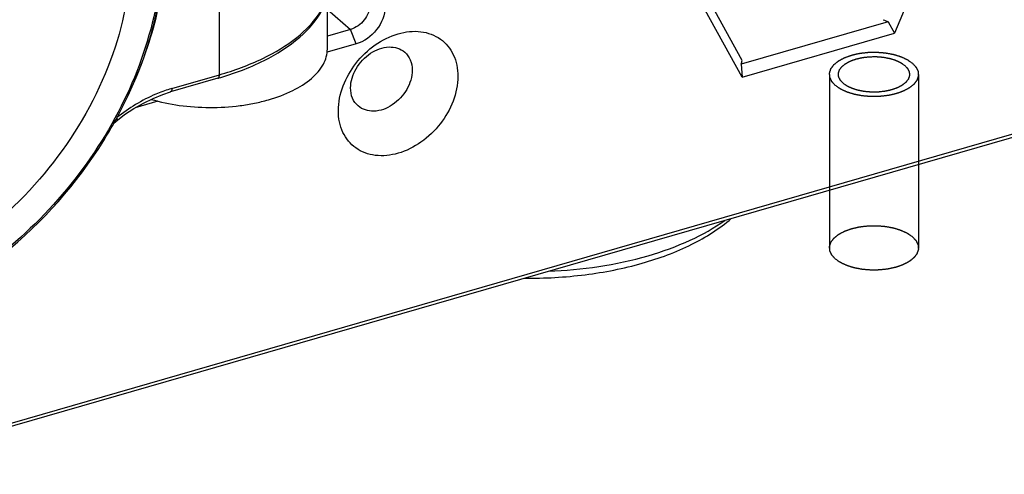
# Model space of a CAD drawing. Header units: millimetres. Extents: x 0 to 420, y 0 to 297.
# Tile 82 of 140: x 369.23 to 373.65, y 107.33 to 109.37. Entities that reach past the tile are written whole.
import ezdxf

# ---------------------------------------------------------------- set-up
doc = ezdxf.new("R2010")
doc.units = ezdxf.units.MM
doc.header["$LTSCALE"] = 23.1
doc.layers.get('0').update_dxf_attribs({"linetype": 'CONTINUOUS'})

msp = doc.modelspace()

# ---------------------------------------------------------------- linework, layer by layer
at = {"color": 7, "linetype": 'Continuous'}
for p, q in [((373.8366, 110.9258), (373.162, 109.3075)), ((370.1285, 109.1207), (370.1285, 110.4977)), ((372.4773, 109.185), (372.0301, 109.9997)), ((372.4763, 109.1095), (372.016, 109.9482)), ((370.6135, 109.2362), (370.6135, 109.4659)), ((370.6135, 109.4143), (370.7178, 109.324)), ((373.1329, 109.359), (372.4723, 109.1683)), ((373.1329, 109.359), (373.162, 109.3075)), ((364.4455, 106.1854), (375.3309, 109.3278)), ((370.7178, 109.324), (370.6135, 109.2939)), ((370.7428, 109.259), (370.7178, 109.324)), ((364.4205, 106.1638), (375.306, 109.3061)), ((372.4763, 109.1095), (373.162, 109.3075)), ((370.7428, 109.259), (370.6125, 109.2214)), ((372.4723, 109.1683), (372.4763, 109.1095)), ((370.1219, 109.1049), (369.9086, 109.0433)), ((369.9153, 109.0591), (370.1285, 109.1207)), ((369.8521, 109.0019), (369.7498, 108.9724)), ((369.6702, 108.9168), (369.6702, 108.9169))]:
    msp.add_line(p, q, dxfattribs=at)
at = {"color": 2, "linetype": 'Continuous'}
for p, q in [((372.8692, 109.1223), (372.8692, 108.3429)), ((373.2692, 109.1223), (373.2692, 108.3429))]:
    msp.add_line(p, q, dxfattribs=at)
at = {"color": 7, "linetype": 'Continuous'}
for points in [[(369.6702, 108.9169), (369.7027, 108.9414), (369.7441, 108.9691), (369.7867, 108.9936), (369.8301, 109.0146), (369.8739, 109.0321), (369.9086, 109.0433)], [(369.6526, 108.9013), (369.6634, 108.9112), (369.6702, 108.9168)]]:
    msp.add_lwpolyline(points, dxfattribs=at)
for centre, radius, start, end in [((368.0212, 109.84), 1.8812, 336.5778, 338.4512), ((368.0432, 109.8311), 1.8575, 338.4548, 338.7769), ((370.1203, 109.1103), 0.00566, 286.1231, 290.6553), ((370.0846, 108.4727), 0.6104, 106.1039, 107.1593), ((367.9412, 109.8643), 1.9646, 330.6374, 331.283), ((367.9235, 109.8744), 1.9849, 328.1182, 330.6342)]:
    msp.add_arc(centre, radius, start, end, dxfattribs=at)
for centre, major_axis, ratio, start_param, end_param in [((373.4609, 109.6873), (0.566, 0.0752), 0.64692, -2.319726, -2.271963), ((372.2697, 109.3435), (0.0104, 0.3865), 0.596287, -2.02493, -1.977167)]:
    msp.add_ellipse(centre, major_axis=major_axis, ratio=ratio, start_param=start_param, end_param=end_param, dxfattribs=at)
for points, knots in [([(369.6641, 108.9204), (369.7406, 109.0599), (369.8561, 109.3487), (369.9028, 109.7946), (369.8212, 110.1413), (369.686, 110.3683), (369.5985, 110.4625), (369.5508, 110.5038)], [0, 0, 0, 0, 0.279414, 0.538898, 0.776265, 0.889153, 1, 1, 1, 1]), ([(369.5383, 110.488), (369.5844, 110.4493), (369.6693, 110.361), (369.8026, 110.1475), (369.8889, 109.8197), (369.8568, 109.3933), (369.7007, 108.9641), (369.4364, 108.5705), (369.0883, 108.2476), (368.6883, 108.0253), (368.397, 107.9559), (368.2558, 107.9469)], [0, 0, 0, 0, 0.052122, 0.10515, 0.216585, 0.338502, 0.470188, 0.607672, 0.745325, 0.87747, 1, 1, 1, 1]), ([(369.7747, 109.1587), (369.8187, 109.2721), (369.8828, 109.501), (369.8996, 109.8457), (369.8321, 110.1629), (369.7293, 110.3464), (369.6665, 110.4243)], [0, 0, 0, 0, 0.275211, 0.533271, 0.773541, 1, 1, 1, 1]), ([(369.7296, 109.6651), (369.7296, 109.5027), (369.6601, 109.164), (369.4016, 108.7109), (369.0223, 108.345), (368.7074, 108.1865), (368.5461, 108.1399)], [0, 0, 0, 0, 0.237995, 0.494382, 0.753913, 1, 1, 1, 1]), ([(370.1218, 109.1049), (370.1928, 109.1254), (370.3229, 109.1737), (370.487, 109.2763), (370.5992, 109.4031), (370.6284, 109.5059), (370.6284, 109.5537)], [0, 0, 0, 0, 0.308434, 0.575015, 0.8006, 1, 1, 1, 1]), ([(370.1285, 109.1207), (370.1951, 109.1399), (370.3173, 109.1845), (370.473, 109.2769), (370.5826, 109.3872), (370.6201, 109.4763), (370.6261, 109.5187)], [0, 0, 0, 0, 0.311532, 0.581522, 0.807738, 1, 1, 1, 1]), ([(370.8044, 109.4356), (370.8044, 109.4112), (370.7843, 109.3621), (370.7418, 109.3309), (370.7178, 109.324)], [0, 0, 0, 0, 0.494087, 1, 1, 1, 1]), ([(370.8727, 109.4264), (370.8727, 109.3899), (370.8425, 109.3161), (370.7788, 109.2694), (370.7428, 109.259)], [0, 0, 0, 0, 0.494087, 1, 1, 1, 1]), ([(370.6628, 108.9588), (370.6628, 109.0344), (370.7115, 109.1512), (370.8233, 109.2581), (370.9257, 109.3099), (371.0313, 109.3221), (371.1256, 109.2884), (371.1879, 109.2116), (371.1997, 109.1468), (371.1997, 109.1138)], [0, 0, 0, 0, 0.267234, 0.409386, 0.544173, 0.665813, 0.775669, 0.883287, 1, 1, 1, 1]), ([(369.8212, 109.0102), (369.8626, 108.998), (369.95, 108.9799), (370.0844, 108.9707), (370.1979, 108.9776), (370.2859, 108.9921), (370.3662, 109.0115), (370.4548, 109.044), (370.5407, 109.097), (370.5985, 109.1611), (370.6135, 109.2126), (370.6135, 109.2362)], [0, 0, 0, 0, 0.143243, 0.294417, 0.445828, 0.51923, 0.589853, 0.719549, 0.830443, 0.921921, 1, 1, 1, 1]), ([(370.7177, 109.0613), (370.7177, 109.0912), (370.7376, 109.1531), (370.8015, 109.221), (370.8847, 109.2546), (370.9423, 109.2384), (370.961, 109.2222)], [0, 0, 0, 0, 0.25853, 0.534102, 0.786131, 1, 1, 1, 1]), ([(370.961, 109.2222), (370.9719, 109.2128), (370.9898, 109.1872), (370.9948, 109.1568), (370.9948, 109.1413)], [0, 0, 0, 0, 0.479953, 1, 1, 1, 1]), ([(372.9306, 109.0823), (372.9296, 109.0835), (372.9274, 109.0859), (372.9247, 109.0888), (372.9226, 109.0912), (372.9212, 109.0927), (372.9202, 109.0939), (372.9193, 109.0948), (372.9187, 109.0955), (372.9182, 109.096), (372.9179, 109.0963), (372.9177, 109.0965), (372.9176, 109.0968), (372.9175, 109.0971), (372.9172, 109.0976), (372.9168, 109.0984), (372.9164, 109.0994), (372.9158, 109.1007), (372.9151, 109.1022), (372.9142, 109.1041), (372.9133, 109.106), (372.9125, 109.1076), (372.9119, 109.1089), (372.9115, 109.1098), (372.9111, 109.1106), (372.9109, 109.1112), (372.9107, 109.1115), (372.9106, 109.1117), (372.9106, 109.112), (372.9106, 109.1123), (372.9105, 109.1129), (372.9105, 109.1137), (372.9104, 109.1147), (372.9103, 109.116), (372.9102, 109.1176), (372.9101, 109.1195), (372.9099, 109.1215), (372.9098, 109.1231), (372.9097, 109.1244), (372.9096, 109.1254), (372.9096, 109.1262), (372.9095, 109.1268), (372.9095, 109.1271), (372.9095, 109.1273), (372.9096, 109.1276), (372.9097, 109.1279), (372.9099, 109.1285), (372.9102, 109.1293), (372.9105, 109.1303), (372.9109, 109.1316), (372.9114, 109.1332), (372.9121, 109.1352), (372.9127, 109.1371), (372.9133, 109.1388), (372.9137, 109.1401), (372.914, 109.1411), (372.9143, 109.1419), (372.9145, 109.1425), (372.9146, 109.1428), (372.9146, 109.143), (372.9148, 109.1433), (372.915, 109.1436), (372.9155, 109.1441), (372.916, 109.1449), (372.9167, 109.1458), (372.9176, 109.147), (372.9188, 109.1485), (372.9201, 109.1503), (372.9215, 109.1522), (372.9227, 109.1537), (372.9236, 109.1549), (372.9243, 109.1558), (372.9248, 109.1566), (372.9252, 109.1571), (372.9255, 109.1574), (372.9256, 109.1576), (372.9259, 109.1578), (372.9262, 109.1581), (372.9268, 109.1586), (372.9277, 109.1593), (372.9287, 109.1601), (372.9301, 109.1612), (372.9318, 109.1626), (372.9339, 109.1643), (372.9359, 109.1659), (372.9376, 109.1673), (372.939, 109.1684), (372.94, 109.1693), (372.9409, 109.1699), (372.9415, 109.1704), (372.9418, 109.1707), (372.9421, 109.1709), (372.9424, 109.1711), (372.9429, 109.1713), (372.9436, 109.1717), (372.9448, 109.1723), (372.9461, 109.173), (372.9479, 109.174), (372.9501, 109.1752), (372.9527, 109.1766), (372.9554, 109.178), (372.9576, 109.1792), (372.9594, 109.1802), (372.9607, 109.1809), (372.9618, 109.1815), (372.9627, 109.182), (372.9633, 109.1823), (372.9642, 109.1826), (372.9653, 109.183), (372.9666, 109.1835), (372.9682, 109.1841), (372.9704, 109.1848), (372.9731, 109.1858), (372.9763, 109.187), (372.9795, 109.1881), (372.9827, 109.1893), (372.9854, 109.1902), (372.9873, 109.1909), (372.9884, 109.1913), (372.9892, 109.1916), (372.9901, 109.1918), (372.9913, 109.1921), (372.9933, 109.1925), (372.9963, 109.1932), (372.9999, 109.194), (373.0034, 109.1948), (373.007, 109.1956), (373.0105, 109.1964), (373.0135, 109.1971), (373.0156, 109.1976), (373.0168, 109.1978), (373.0176, 109.1981), (373.0186, 109.1982), (373.0198, 109.1983), (373.0221, 109.1986), (373.0252, 109.1989), (373.029, 109.1994), (373.0341, 109.2), (373.0392, 109.2006), (373.0436, 109.2011), (373.0458, 109.2014), (373.0471, 109.2015), (373.048, 109.2016), (373.049, 109.2016), (373.0503, 109.2017), (373.0526, 109.2017), (373.0571, 109.2018), (373.0636, 109.2019), (373.0701, 109.202), (373.0747, 109.2021), (373.077, 109.2021), (373.0783, 109.2021), (373.0792, 109.2022), (373.0802, 109.2021), (373.0815, 109.202), (373.0838, 109.2018), (373.0871, 109.2015), (373.091, 109.2012), (373.0949, 109.2009), (373.0988, 109.2006), (373.1028, 109.2002), (373.106, 109.2), (373.1083, 109.1998), (373.1096, 109.1997), (373.1106, 109.1996), (373.1115, 109.1994), (373.1127, 109.1992), (373.1149, 109.1988), (373.1179, 109.1982), (373.1216, 109.1975), (373.1252, 109.1968), (373.1289, 109.1962), (373.1325, 109.1955), (373.1356, 109.1949), (373.1377, 109.1945), (373.1389, 109.1943), (373.1399, 109.1941), (373.1407, 109.1938), (373.1418, 109.1935), (373.1437, 109.1929), (373.1465, 109.192), (373.1498, 109.191), (373.1531, 109.19), (373.1564, 109.189), (373.1597, 109.1879), (373.1625, 109.1871), (373.1644, 109.1865), (373.1655, 109.1861), (373.1664, 109.1859), (373.1671, 109.1855), (373.168, 109.1851), (373.1697, 109.1843), (373.1721, 109.1832), (373.1749, 109.1819), (373.1778, 109.1805), (373.1807, 109.1792), (373.183, 109.1781), (373.1849, 109.1772), (373.1864, 109.1766), (373.1876, 109.176), (373.1885, 109.1756), (373.1893, 109.1752), (373.1898, 109.1748), (373.1906, 109.1743), (373.1915, 109.1736), (373.1927, 109.1728), (373.1942, 109.1717), (373.1962, 109.1704), (373.1993, 109.1682), (373.2031, 109.1655), (373.2062, 109.1634), (373.2078, 109.1623)], [0, 0, 0, 0, 0.015625, 0.03125, 0.039062, 0.046875, 0.050781, 0.054688, 0.058594, 0.060547, 0.061523, 0.0625, 0.063477, 0.064453, 0.066406, 0.070312, 0.074219, 0.078125, 0.085938, 0.09375, 0.101562, 0.109375, 0.113281, 0.117188, 0.121094, 0.123047, 0.124023, 0.125, 0.125977, 0.126953, 0.128906, 0.132812, 0.136719, 0.140625, 0.148438, 0.15625, 0.164062, 0.171875, 0.175781, 0.179688, 0.183594, 0.185547, 0.186523, 0.1875, 0.188477, 0.189453, 0.191406, 0.195312, 0.199219, 0.203125, 0.210938, 0.21875, 0.226562, 0.234375, 0.238281, 0.242188, 0.246094, 0.248047, 0.249023, 0.25, 0.250977, 0.251953, 0.253906, 0.257812, 0.261719, 0.265625, 0.273438, 0.28125, 0.289062, 0.296875, 0.300781, 0.304688, 0.308594, 0.310547, 0.311523, 0.3125, 0.313477, 0.314453, 0.316406, 0.320312, 0.324219, 0.328125, 0.335938, 0.34375, 0.351562, 0.359375, 0.363281, 0.367188, 0.371094, 0.373047, 0.374023, 0.375, 0.375977, 0.376953, 0.378906, 0.382812, 0.386719, 0.390625, 0.398438, 0.40625, 0.414062, 0.421875, 0.425781, 0.429688, 0.433594, 0.435547, 0.4375, 0.439453, 0.441406, 0.445312, 0.449219, 0.453125, 0.460938, 0.46875, 0.476562, 0.484375, 0.492188, 0.496094, 0.498047, 0.5, 0.501953, 0.503906, 0.507812, 0.515625, 0.523438, 0.53125, 0.539062, 0.546875, 0.554688, 0.558594, 0.560547, 0.5625, 0.564453, 0.566406, 0.570312, 0.578125, 0.585938, 0.59375, 0.609375, 0.617188, 0.621094, 0.623047, 0.625, 0.626953, 0.628906, 0.632812, 0.640625, 0.65625, 0.671875, 0.679688, 0.683594, 0.685547, 0.6875, 0.689453, 0.691406, 0.695312, 0.703125, 0.710938, 0.71875, 0.726562, 0.734375, 0.742188, 0.746094, 0.748047, 0.75, 0.751953, 0.753906, 0.757812, 0.765625, 0.773438, 0.78125, 0.789062, 0.796875, 0.804688, 0.808594, 0.810547, 0.8125, 0.814453, 0.816406, 0.820312, 0.828125, 0.835938, 0.84375, 0.851562, 0.859375, 0.867188, 0.871094, 0.873047, 0.875, 0.876953, 0.878906, 0.882812, 0.890625, 0.898438, 0.90625, 0.914062, 0.921875, 0.925781, 0.929688, 0.933594, 0.935547, 0.9375, 0.939453, 0.941406, 0.945312, 0.949219, 0.953125, 0.960938, 0.96875, 0.984375, 1, 1, 1, 1]), ([(370.9948, 109.1413), (370.9948, 109.1114), (370.975, 109.0494), (370.911, 108.9815), (370.8278, 108.9479), (370.7702, 108.9641), (370.7515, 108.9803)], [0, 0, 0, 0, 0.25853, 0.534102, 0.786131, 1, 1, 1, 1]), ([(373.2078, 109.1623), (373.2088, 109.1611), (373.211, 109.1588), (373.2137, 109.1558), (373.2158, 109.1534), (373.2172, 109.152), (373.2182, 109.1508), (373.219, 109.1499), (373.2197, 109.1491), (373.2202, 109.1486), (373.2205, 109.1483), (373.2207, 109.1481), (373.2208, 109.1479), (373.2209, 109.1475), (373.2212, 109.147), (373.2216, 109.1462), (373.222, 109.1452), (373.2226, 109.144), (373.2233, 109.1424), (373.2242, 109.1405), (373.2251, 109.1386), (373.2259, 109.137), (373.2265, 109.1357), (373.2269, 109.1348), (373.2273, 109.134), (373.2275, 109.1335), (373.2277, 109.1331), (373.2278, 109.1329), (373.2278, 109.1327), (373.2278, 109.1323), (373.2279, 109.1318), (373.2279, 109.1309), (373.228, 109.13), (373.2281, 109.1287), (373.2282, 109.127), (373.2283, 109.1251), (373.2285, 109.1231), (373.2286, 109.1215), (373.2287, 109.1202), (373.2287, 109.1192), (373.2288, 109.1184), (373.2288, 109.1179), (373.2289, 109.1175), (373.2289, 109.1173), (373.2288, 109.1171), (373.2287, 109.1167), (373.2285, 109.1162), (373.2282, 109.1153), (373.2279, 109.1144), (373.2275, 109.113), (373.227, 109.1114), (373.2263, 109.1095), (373.2257, 109.1075), (373.2251, 109.1059), (373.2247, 109.1046), (373.2244, 109.1036), (373.2241, 109.1028), (373.2239, 109.1022), (373.2238, 109.1019), (373.2238, 109.1016), (373.2236, 109.1014), (373.2233, 109.1011), (373.2229, 109.1005), (373.2224, 109.0998), (373.2217, 109.0989), (373.2208, 109.0977), (373.2196, 109.0961), (373.2183, 109.0943), (373.2169, 109.0925), (373.2157, 109.091), (373.2148, 109.0897), (373.2141, 109.0888), (373.2136, 109.0881), (373.2132, 109.0875), (373.2129, 109.0872), (373.2128, 109.087), (373.2125, 109.0868), (373.2122, 109.0865), (373.2116, 109.086), (373.2107, 109.0853), (373.2097, 109.0845), (373.2083, 109.0834), (373.2066, 109.082), (373.2045, 109.0804), (373.2025, 109.0787), (373.2008, 109.0773), (373.1994, 109.0762), (373.1984, 109.0754), (373.1975, 109.0747), (373.1969, 109.0742), (373.1966, 109.0739), (373.1963, 109.0737), (373.196, 109.0736), (373.1955, 109.0733), (373.1947, 109.0729), (373.1936, 109.0723), (373.1923, 109.0716), (373.1905, 109.0706), (373.1883, 109.0694), (373.1857, 109.068), (373.183, 109.0666), (373.1808, 109.0654), (373.179, 109.0645), (373.1777, 109.0637), (373.1766, 109.0631), (373.1757, 109.0627), (373.175, 109.0623), (373.1742, 109.062), (373.1731, 109.0616), (373.1718, 109.0612), (373.1702, 109.0606), (373.168, 109.0598), (373.1653, 109.0588), (373.1621, 109.0577), (373.1589, 109.0565), (373.1557, 109.0554), (373.153, 109.0544), (373.1511, 109.0537), (373.15, 109.0533), (373.1492, 109.053), (373.1483, 109.0528), (373.1471, 109.0526), (373.145, 109.0521), (373.1421, 109.0514), (373.1385, 109.0506), (373.135, 109.0498), (373.1314, 109.049), (373.1279, 109.0482), (373.1249, 109.0475), (373.1228, 109.0471), (373.1216, 109.0468), (373.1208, 109.0466), (373.1198, 109.0465), (373.1185, 109.0463), (373.1163, 109.0461), (373.1132, 109.0457), (373.1094, 109.0453), (373.1043, 109.0447), (373.0992, 109.0441), (373.0948, 109.0435), (373.0926, 109.0433), (373.0913, 109.0431), (373.0904, 109.043), (373.0894, 109.043), (373.0881, 109.043), (373.0858, 109.0429), (373.0813, 109.0429), (373.0748, 109.0428), (373.0683, 109.0426), (373.0637, 109.0426), (373.0614, 109.0425), (373.0601, 109.0425), (373.0592, 109.0424), (373.0582, 109.0426), (373.0569, 109.0427), (373.0546, 109.0429), (373.0513, 109.0431), (373.0474, 109.0434), (373.0435, 109.0438), (373.0395, 109.0441), (373.0356, 109.0444), (373.0324, 109.0447), (373.0301, 109.0449), (373.0288, 109.045), (373.0278, 109.045), (373.0269, 109.0452), (373.0257, 109.0454), (373.0235, 109.0458), (373.0205, 109.0464), (373.0168, 109.0471), (373.0132, 109.0478), (373.0095, 109.0485), (373.0059, 109.0492), (373.0028, 109.0497), (373.0007, 109.0501), (372.9995, 109.0504), (372.9985, 109.0505), (372.9977, 109.0508), (372.9966, 109.0511), (372.9947, 109.0517), (372.9919, 109.0526), (372.9886, 109.0536), (372.9853, 109.0547), (372.982, 109.0557), (372.9787, 109.0567), (372.9759, 109.0576), (372.9739, 109.0582), (372.9729, 109.0585), (372.972, 109.0587), (372.9713, 109.0591), (372.9703, 109.0595), (372.9687, 109.0603), (372.9663, 109.0614), (372.9635, 109.0628), (372.9606, 109.0641), (372.9577, 109.0654), (372.9554, 109.0665), (372.9535, 109.0674), (372.952, 109.0681), (372.9508, 109.0686), (372.9499, 109.0691), (372.9491, 109.0694), (372.9486, 109.0698), (372.9478, 109.0704), (372.9469, 109.071), (372.9457, 109.0718), (372.9442, 109.0729), (372.9422, 109.0743), (372.9391, 109.0764), (372.9353, 109.0791), (372.9322, 109.0812), (372.9306, 109.0823)], [0, 0, 0, 0, 0.015625, 0.03125, 0.039062, 0.046875, 0.050781, 0.054688, 0.058594, 0.060547, 0.061523, 0.0625, 0.063477, 0.064453, 0.066406, 0.070312, 0.074219, 0.078125, 0.085938, 0.09375, 0.101562, 0.109375, 0.113281, 0.117188, 0.121094, 0.123047, 0.124023, 0.125, 0.125977, 0.126953, 0.128906, 0.132812, 0.136719, 0.140625, 0.148438, 0.15625, 0.164062, 0.171875, 0.175781, 0.179688, 0.183594, 0.185547, 0.186523, 0.1875, 0.188477, 0.189453, 0.191406, 0.195312, 0.199219, 0.203125, 0.210938, 0.21875, 0.226562, 0.234375, 0.238281, 0.242188, 0.246094, 0.248047, 0.249023, 0.25, 0.250977, 0.251953, 0.253906, 0.257812, 0.261719, 0.265625, 0.273438, 0.28125, 0.289062, 0.296875, 0.300781, 0.304688, 0.308594, 0.310547, 0.311523, 0.3125, 0.313477, 0.314453, 0.316406, 0.320312, 0.324219, 0.328125, 0.335938, 0.34375, 0.351562, 0.359375, 0.363281, 0.367188, 0.371094, 0.373047, 0.374023, 0.375, 0.375977, 0.376953, 0.378906, 0.382812, 0.386719, 0.390625, 0.398438, 0.40625, 0.414062, 0.421875, 0.425781, 0.429688, 0.433594, 0.435547, 0.4375, 0.439453, 0.441406, 0.445312, 0.449219, 0.453125, 0.460938, 0.46875, 0.476562, 0.484375, 0.492188, 0.496094, 0.498047, 0.5, 0.501953, 0.503906, 0.507812, 0.515625, 0.523438, 0.53125, 0.539062, 0.546875, 0.554688, 0.558594, 0.560547, 0.5625, 0.564453, 0.566406, 0.570312, 0.578125, 0.585938, 0.59375, 0.609375, 0.617188, 0.621094, 0.623047, 0.625, 0.626953, 0.628906, 0.632812, 0.640625, 0.65625, 0.671875, 0.679688, 0.683594, 0.685547, 0.6875, 0.689453, 0.691406, 0.695312, 0.703125, 0.710938, 0.71875, 0.726562, 0.734375, 0.742188, 0.746094, 0.748047, 0.75, 0.751953, 0.753906, 0.757812, 0.765625, 0.773438, 0.78125, 0.789062, 0.796875, 0.804688, 0.808594, 0.810547, 0.8125, 0.814453, 0.816406, 0.820312, 0.828125, 0.835938, 0.84375, 0.851562, 0.859375, 0.867188, 0.871094, 0.873047, 0.875, 0.876953, 0.878906, 0.882812, 0.890625, 0.898438, 0.90625, 0.914062, 0.921875, 0.925781, 0.929688, 0.933594, 0.935547, 0.9375, 0.939453, 0.941406, 0.945312, 0.949219, 0.953125, 0.960938, 0.96875, 0.984375, 1, 1, 1, 1]), ([(370.1223, 109.105), (370.1233, 109.1054), (370.1281, 109.1092), (370.1285, 109.1159), (370.1285, 109.1207)], [0, 0, 0, 0, 0.184007, 1, 1, 1, 1]), ([(371.1997, 109.1138), (371.1997, 109.0383), (371.1511, 108.9215), (371.0393, 108.8145), (370.9369, 108.7627), (370.8313, 108.7506), (370.737, 108.7842), (370.6746, 108.861), (370.6628, 108.9258), (370.6628, 108.9588)], [0, 0, 0, 0, 0.267234, 0.409386, 0.544173, 0.665813, 0.775669, 0.883287, 1, 1, 1, 1]), ([(369.9045, 109.0559), (369.8837, 109.0495), (369.7992, 109.0184), (369.7211, 108.9708), (369.6678, 108.9283)], [0, 0, 0, 0, 0.24193, 1, 1, 1, 1]), ([(369.9153, 109.0591), (369.9153, 109.0573), (369.915, 109.0517), (369.9125, 109.0444), (369.9086, 109.0433)], [0, 0, 0, 0, 0.316003, 1, 1, 1, 1]), ([(370.7515, 108.9803), (370.7407, 108.9897), (370.7227, 109.0153), (370.7177, 109.0457), (370.7177, 109.0613)], [0, 0, 0, 0, 0.479953, 1, 1, 1, 1]), ([(369.6702, 108.9169), (369.6711, 108.9175), (369.6694, 108.922), (369.6681, 108.9245), (369.6669, 108.9265)], [0, 0, 0, 0, 0.319834, 1, 1, 1, 1]), ([(367.5213, 108.1605), (367.5872, 108.1034), (367.7395, 108.0072), (368.0047, 107.9325), (368.2941, 107.9281), (368.7017, 108.0162), (369.1884, 108.2921), (369.4888, 108.6328), (369.609, 108.826)], [0, 0, 0, 0, 0.10636, 0.216331, 0.332571, 0.456243, 0.722143, 1, 1, 1, 1]), ([(371.4986, 108.2068), (371.5898, 108.2059), (371.7685, 108.2159), (372.0226, 108.2658), (372.2461, 108.3481), (372.3749, 108.4288), (372.428, 108.4749)], [0, 0, 0, 0, 0.277693, 0.543158, 0.78565, 1, 1, 1, 1]), ([(371.6066, 108.2379), (371.7575, 108.2441), (371.9766, 108.2755), (372.2388, 108.3695), (372.3506, 108.4318), (372.3988, 108.4666)], [0, 0, 0, 0, 0.543149, 0.785913, 1, 1, 1, 1])]:
    msp.add_open_spline(points, degree=3, knots=knots, dxfattribs=at)
at = {"color": 2, "linetype": 'Continuous'}
for points in [[(372.896, 109.0723), (372.8946, 109.0738), (372.892, 109.0768), (372.8886, 109.0805), (372.8859, 109.0834), (372.8842, 109.0853), (372.8829, 109.0868), (372.8819, 109.0879), (372.881, 109.0888), (372.8805, 109.0894), (372.8801, 109.0898), (372.8798, 109.0901), (372.8797, 109.0904), (372.8795, 109.0908), (372.8792, 109.0915), (372.8788, 109.0925), (372.8782, 109.0937), (372.8775, 109.0952), (372.8765, 109.0972), (372.8754, 109.0996), (372.8743, 109.102), (372.8734, 109.1039), (372.8726, 109.1055), (372.8721, 109.1067), (372.8716, 109.1077), (372.8713, 109.1084), (372.8711, 109.1088), (372.8709, 109.1091), (372.8709, 109.1094), (372.8709, 109.1098), (372.8709, 109.1105), (372.8708, 109.1115), (372.8707, 109.1128), (372.8706, 109.1144), (372.8704, 109.1164), (372.8703, 109.1188), (372.8701, 109.1213), (372.87, 109.1233), (372.8698, 109.1249), (372.8698, 109.1262), (372.8697, 109.1272), (372.8696, 109.1279), (372.8696, 109.1283), (372.8696, 109.1286), (372.8697, 109.1289), (372.8698, 109.1293), (372.8701, 109.13), (372.8704, 109.131), (372.8708, 109.1323), (372.8713, 109.1339), (372.872, 109.1359), (372.8728, 109.1384), (372.8736, 109.1408), (372.8743, 109.1429), (372.8748, 109.1445), (372.8752, 109.1458), (372.8755, 109.1468), (372.8758, 109.1475), (372.8759, 109.1479), (372.876, 109.1482), (372.8762, 109.1485), (372.8765, 109.1489), (372.877, 109.1495), (372.8777, 109.1505), (372.8786, 109.1516), (372.8797, 109.1531), (372.8812, 109.1551), (372.8829, 109.1573), (372.8846, 109.1596), (372.886, 109.1615), (372.8872, 109.163), (372.888, 109.1642), (372.8887, 109.1651), (372.8892, 109.1658), (372.8895, 109.1662), (372.8897, 109.1665), (372.8901, 109.1667), (372.8905, 109.1671), (372.8912, 109.1677), (372.8923, 109.1685), (372.8936, 109.1696), (372.8953, 109.171), (372.8975, 109.1727), (372.9, 109.1748), (372.9026, 109.1768), (372.9047, 109.1786), (372.9065, 109.1799), (372.9077, 109.181), (372.9088, 109.1818), (372.9096, 109.1825), (372.91, 109.1828), (372.9103, 109.1831), (372.9107, 109.1833), (372.9113, 109.1836), (372.9123, 109.1841), (372.9136, 109.1848), (372.9153, 109.1857), (372.9175, 109.1869), (372.9203, 109.1884), (372.9236, 109.1902), (372.927, 109.192), (372.9297, 109.1935), (372.9319, 109.1947), (372.9336, 109.1955), (372.935, 109.1963), (372.936, 109.1968), (372.9365, 109.1971), (372.9369, 109.1973), (372.9374, 109.1975), (372.9381, 109.1978), (372.9393, 109.1982), (372.941, 109.1988), (372.943, 109.1995), (372.9457, 109.2005), (372.949, 109.2017), (372.9531, 109.2031), (372.9571, 109.2046), (372.9605, 109.2058), (372.9631, 109.2067), (372.9652, 109.2075), (372.9668, 109.2081), (372.9682, 109.2086), (372.9692, 109.209), (372.9703, 109.2092), (372.9718, 109.2095), (372.9736, 109.2099), (372.9759, 109.2104), (372.9788, 109.2111), (372.9825, 109.2119), (372.987, 109.213), (372.9914, 109.214), (372.9959, 109.215), (372.9996, 109.2158), (373.0021, 109.2164), (373.0036, 109.2167), (373.0047, 109.217), (373.0059, 109.2171), (373.0075, 109.2173), (373.0103, 109.2176), (373.0142, 109.2181), (373.019, 109.2187), (373.0237, 109.2192), (373.0285, 109.2198), (373.0332, 109.2203), (373.0372, 109.2208), (373.04, 109.2211), (373.0416, 109.2213), (373.0427, 109.2215), (373.044, 109.2215), (373.0456, 109.2215), (373.0484, 109.2215), (373.0525, 109.2216), (373.0574, 109.2217), (373.0623, 109.2218), (373.0671, 109.2219), (373.072, 109.222), (373.0761, 109.222), (373.0789, 109.2221), (373.0805, 109.2221), (373.0818, 109.2222), (373.083, 109.222), (373.0846, 109.2219), (373.0875, 109.2216), (373.0916, 109.2213), (373.0965, 109.2209), (373.1014, 109.2205), (373.1063, 109.2201), (373.1112, 109.2197), (373.1152, 109.2194), (373.1181, 109.2192), (373.1197, 109.219), (373.121, 109.2189), (373.1221, 109.2187), (373.1236, 109.2184), (373.1263, 109.2179), (373.1301, 109.2172), (373.1347, 109.2163), (373.1392, 109.2155), (373.1438, 109.2146), (373.1476, 109.2139), (373.1506, 109.2133), (373.1529, 109.2129), (373.1548, 109.2126), (373.1563, 109.2123), (373.1575, 109.2121), (373.1585, 109.2117), (373.1599, 109.2113), (373.1616, 109.2108), (373.1637, 109.2101), (373.1665, 109.2093), (373.1699, 109.2082), (373.1741, 109.2069), (373.1782, 109.2056), (373.1817, 109.2045), (373.1845, 109.2037), (373.1865, 109.203), (373.1883, 109.2025), (373.1895, 109.2021), (373.1901, 109.2019), (373.1907, 109.2018), (373.1911, 109.2015), (373.1917, 109.2013), (373.1928, 109.2008), (373.1942, 109.2001), (373.196, 109.1993), (373.1984, 109.1982), (373.2014, 109.1968), (373.2049, 109.1951), (373.2085, 109.1934), (373.2115, 109.1921), (373.2139, 109.1909), (373.2157, 109.1901), (373.2171, 109.1894), (373.2182, 109.1889), (373.2188, 109.1887), (373.2192, 109.1885), (373.2196, 109.1882), (373.2201, 109.1879), (373.2209, 109.1873), (373.2221, 109.1864), (373.2236, 109.1854), (373.2255, 109.1841), (373.2279, 109.1824), (373.2318, 109.1797), (373.2366, 109.1764), (373.2405, 109.1737), (373.2424, 109.1723)], [(373.2424, 109.1723), (373.2437, 109.1708), (373.2464, 109.1679), (373.2498, 109.1642), (373.2525, 109.1612), (373.2542, 109.1594), (373.2555, 109.1579), (373.2565, 109.1568), (373.2573, 109.1558), (373.2579, 109.1552), (373.2583, 109.1548), (373.2586, 109.1546), (373.2587, 109.1542), (373.2589, 109.1539), (373.2592, 109.1532), (373.2596, 109.1522), (373.2602, 109.151), (373.2609, 109.1494), (373.2619, 109.1474), (373.263, 109.145), (373.2641, 109.1427), (373.265, 109.1407), (373.2658, 109.1391), (373.2663, 109.1379), (373.2668, 109.1369), (373.2671, 109.1362), (373.2673, 109.1358), (373.2675, 109.1355), (373.2675, 109.1352), (373.2675, 109.1348), (373.2675, 109.1341), (373.2676, 109.1331), (373.2677, 109.1319), (373.2678, 109.1303), (373.268, 109.1282), (373.2681, 109.1258), (373.2683, 109.1234), (373.2684, 109.1213), (373.2685, 109.1197), (373.2686, 109.1185), (373.2687, 109.1175), (373.2688, 109.1168), (373.2688, 109.1163), (373.2688, 109.116), (373.2687, 109.1157), (373.2686, 109.1153), (373.2683, 109.1146), (373.268, 109.1136), (373.2676, 109.1124), (373.2671, 109.1107), (373.2664, 109.1087), (373.2656, 109.1062), (373.2648, 109.1038), (373.2641, 109.1017), (373.2636, 109.1001), (373.2632, 109.0989), (373.2628, 109.0979), (373.2626, 109.0972), (373.2625, 109.0967), (373.2624, 109.0964), (373.2622, 109.0962), (373.2619, 109.0958), (373.2614, 109.0951), (373.2607, 109.0942), (373.2598, 109.093), (373.2587, 109.0915), (373.2572, 109.0896), (373.2555, 109.0873), (373.2538, 109.085), (373.2524, 109.0831), (373.2512, 109.0816), (373.2504, 109.0805), (373.2496, 109.0795), (373.2492, 109.0788), (373.2489, 109.0785), (373.2487, 109.0782), (373.2483, 109.0779), (373.2479, 109.0776), (373.2471, 109.077), (373.2461, 109.0761), (373.2448, 109.0751), (373.2431, 109.0737), (373.2409, 109.0719), (373.2384, 109.0699), (373.2358, 109.0678), (373.2337, 109.0661), (373.2319, 109.0647), (373.2307, 109.0637), (373.2296, 109.0628), (373.2288, 109.0622), (373.2284, 109.0618), (373.2281, 109.0616), (373.2277, 109.0614), (373.2271, 109.0611), (373.2261, 109.0605), (373.2248, 109.0598), (373.2231, 109.0589), (373.2209, 109.0577), (373.2181, 109.0562), (373.2148, 109.0544), (373.2114, 109.0527), (373.2087, 109.0512), (373.2065, 109.05), (373.2048, 109.0491), (373.2034, 109.0483), (373.2024, 109.0478), (373.2019, 109.0475), (373.2015, 109.0473), (373.2009, 109.0471), (373.2003, 109.0469), (373.1991, 109.0465), (373.1974, 109.0459), (373.1954, 109.0451), (373.1927, 109.0442), (373.1894, 109.043), (373.1853, 109.0415), (373.1813, 109.0401), (373.1779, 109.0389), (373.1752, 109.0379), (373.1732, 109.0372), (373.1716, 109.0366), (373.1702, 109.0361), (373.1692, 109.0357), (373.1681, 109.0355), (373.1666, 109.0351), (373.1648, 109.0347), (373.1625, 109.0342), (373.1596, 109.0335), (373.1559, 109.0327), (373.1514, 109.0317), (373.147, 109.0307), (373.1425, 109.0297), (373.1388, 109.0288), (373.1362, 109.0282), (373.1348, 109.0279), (373.1337, 109.0276), (373.1325, 109.0275), (373.1309, 109.0273), (373.1281, 109.027), (373.1242, 109.0265), (373.1194, 109.026), (373.1146, 109.0254), (373.1099, 109.0249), (373.1051, 109.0243), (373.1012, 109.0239), (373.0984, 109.0235), (373.0968, 109.0233), (373.0957, 109.0232), (373.0944, 109.0232), (373.0928, 109.0231), (373.09, 109.0231), (373.0859, 109.023), (373.081, 109.0229), (373.0761, 109.0229), (373.0713, 109.0228), (373.0664, 109.0227), (373.0623, 109.0226), (373.0595, 109.0226), (373.0579, 109.0225), (373.0566, 109.0225), (373.0554, 109.0226), (373.0538, 109.0227), (373.0509, 109.023), (373.0468, 109.0233), (373.0419, 109.0237), (373.037, 109.0241), (373.0321, 109.0245), (373.0272, 109.0249), (373.0232, 109.0253), (373.0203, 109.0255), (373.0187, 109.0256), (373.0174, 109.0257), (373.0163, 109.0259), (373.0148, 109.0262), (373.0121, 109.0267), (373.0083, 109.0274), (373.0037, 109.0283), (372.9992, 109.0292), (372.9946, 109.03), (372.9908, 109.0307), (372.9877, 109.0313), (372.9855, 109.0317), (372.9836, 109.0321), (372.982, 109.0324), (372.9809, 109.0326), (372.9799, 109.0329), (372.9785, 109.0333), (372.9768, 109.0339), (372.9747, 109.0345), (372.9719, 109.0354), (372.9685, 109.0364), (372.9643, 109.0377), (372.9602, 109.039), (372.9567, 109.0401), (372.9539, 109.0409), (372.9519, 109.0416), (372.9501, 109.0421), (372.9489, 109.0425), (372.9482, 109.0427), (372.9477, 109.0429), (372.9473, 109.0431), (372.9467, 109.0434), (372.9456, 109.0438), (372.9442, 109.0445), (372.9424, 109.0454), (372.94, 109.0465), (372.937, 109.0479), (372.9334, 109.0495), (372.9299, 109.0512), (372.9269, 109.0526), (372.9245, 109.0537), (372.9227, 109.0545), (372.9213, 109.0552), (372.9202, 109.0557), (372.9196, 109.056), (372.9192, 109.0562), (372.9188, 109.0564), (372.9183, 109.0568), (372.9175, 109.0574), (372.9163, 109.0582), (372.9148, 109.0592), (372.9129, 109.0606), (372.9105, 109.0622), (372.9066, 109.0649), (372.9018, 109.0683), (372.8979, 109.071), (372.896, 109.0723)], [(372.896, 108.2929), (372.8946, 108.2944), (372.892, 108.2973), (372.8886, 108.301), (372.8859, 108.304), (372.8842, 108.3059), (372.8829, 108.3073), (372.8819, 108.3084), (372.881, 108.3094), (372.8805, 108.31), (372.8801, 108.3104), (372.8798, 108.3107), (372.8797, 108.311), (372.8795, 108.3114), (372.8792, 108.3121), (372.8788, 108.313), (372.8782, 108.3142), (372.8775, 108.3158), (372.8765, 108.3178), (372.8754, 108.3202), (372.8743, 108.3225), (372.8734, 108.3245), (372.8726, 108.3261), (372.8721, 108.3273), (372.8716, 108.3283), (372.8713, 108.329), (372.8711, 108.3294), (372.8709, 108.3297), (372.8709, 108.33), (372.8709, 108.3304), (372.8709, 108.3311), (372.8708, 108.3321), (372.8707, 108.3333), (372.8706, 108.335), (372.8704, 108.337), (372.8703, 108.3394), (372.8701, 108.3419), (372.87, 108.3439), (372.8698, 108.3455), (372.8698, 108.3467), (372.8697, 108.3478), (372.8696, 108.3485), (372.8696, 108.3489), (372.8696, 108.3492), (372.8697, 108.3495), (372.8698, 108.3499), (372.8701, 108.3506), (372.8704, 108.3516), (372.8708, 108.3529), (372.8713, 108.3545), (372.872, 108.3565), (372.8728, 108.359), (372.8736, 108.3614), (372.8743, 108.3635), (372.8748, 108.3651), (372.8752, 108.3663), (372.8755, 108.3673), (372.8758, 108.3681), (372.8759, 108.3685), (372.876, 108.3688), (372.8762, 108.3691), (372.8765, 108.3694), (372.877, 108.3701), (372.8777, 108.3711), (372.8786, 108.3722), (372.8797, 108.3737), (372.8812, 108.3756), (372.8829, 108.3779), (372.8846, 108.3802), (372.886, 108.3821), (372.8872, 108.3836), (372.888, 108.3848), (372.8887, 108.3857), (372.8892, 108.3864), (372.8895, 108.3868), (372.8897, 108.3871), (372.8901, 108.3873), (372.8905, 108.3877), (372.8912, 108.3883), (372.8923, 108.3891), (372.8936, 108.3902), (372.8953, 108.3915), (372.8975, 108.3933), (372.9, 108.3953), (372.9026, 108.3974), (372.9047, 108.3991), (372.9065, 108.4005), (372.9077, 108.4016), (372.9088, 108.4024), (372.9096, 108.403), (372.91, 108.4034), (372.9103, 108.4036), (372.9107, 108.4039), (372.9113, 108.4042), (372.9123, 108.4047), (372.9136, 108.4054), (372.9153, 108.4063), (372.9175, 108.4075), (372.9203, 108.409), (372.9236, 108.4108), (372.927, 108.4126), (372.9297, 108.414), (372.9319, 108.4152), (372.9336, 108.4161), (372.935, 108.4169), (372.936, 108.4174), (372.9365, 108.4177), (372.9369, 108.4179), (372.9374, 108.4181), (372.9381, 108.4183), (372.9393, 108.4188), (372.941, 108.4194), (372.943, 108.4201), (372.9457, 108.421), (372.949, 108.4223), (372.9531, 108.4237), (372.9571, 108.4252), (372.9605, 108.4264), (372.9631, 108.4273), (372.9652, 108.428), (372.9668, 108.4287), (372.9682, 108.4291), (372.9692, 108.4295), (372.9703, 108.4297), (372.9718, 108.4301), (372.9736, 108.4305), (372.9759, 108.431), (372.9788, 108.4317), (372.9825, 108.4325), (372.987, 108.4335), (372.9914, 108.4345), (372.9959, 108.4355), (372.9996, 108.4364), (373.0021, 108.437), (373.0036, 108.4373), (373.0047, 108.4376), (373.0059, 108.4377), (373.0075, 108.4379), (373.0103, 108.4382), (373.0142, 108.4387), (373.019, 108.4392), (373.0237, 108.4398), (373.0285, 108.4403), (373.0332, 108.4409), (373.0372, 108.4414), (373.04, 108.4417), (373.0416, 108.4419), (373.0427, 108.4421), (373.044, 108.442), (373.0456, 108.4421), (373.0484, 108.4421), (373.0525, 108.4422), (373.0574, 108.4423), (373.0623, 108.4424), (373.0671, 108.4424), (373.072, 108.4425), (373.0761, 108.4426), (373.0789, 108.4427), (373.0805, 108.4427), (373.0818, 108.4427), (373.083, 108.4426), (373.0846, 108.4425), (373.0875, 108.4422), (373.0916, 108.4419), (373.0965, 108.4415), (373.1014, 108.4411), (373.1063, 108.4407), (373.1112, 108.4403), (373.1152, 108.44), (373.1181, 108.4397), (373.1197, 108.4396), (373.121, 108.4395), (373.1221, 108.4393), (373.1236, 108.439), (373.1263, 108.4385), (373.1301, 108.4378), (373.1347, 108.4369), (373.1392, 108.4361), (373.1438, 108.4352), (373.1476, 108.4345), (373.1506, 108.4339), (373.1529, 108.4335), (373.1548, 108.4331), (373.1563, 108.4328), (373.1575, 108.4327), (373.1585, 108.4323), (373.1599, 108.4319), (373.1616, 108.4313), (373.1637, 108.4307), (373.1665, 108.4298), (373.1699, 108.4288), (373.1741, 108.4275), (373.1782, 108.4262), (373.1817, 108.4251), (373.1845, 108.4243), (373.1865, 108.4236), (373.1883, 108.4231), (373.1895, 108.4227), (373.1901, 108.4225), (373.1907, 108.4224), (373.1911, 108.4221), (373.1917, 108.4219), (373.1928, 108.4214), (373.1942, 108.4207), (373.196, 108.4198), (373.1984, 108.4187), (373.2014, 108.4173), (373.2049, 108.4157), (373.2085, 108.414), (373.2115, 108.4126), (373.2139, 108.4115), (373.2157, 108.4107), (373.2171, 108.41), (373.2182, 108.4095), (373.2188, 108.4092), (373.2192, 108.409), (373.2196, 108.4088), (373.2201, 108.4084), (373.2209, 108.4078), (373.2221, 108.407), (373.2236, 108.406), (373.2255, 108.4047), (373.2279, 108.403), (373.2318, 108.4003), (373.2366, 108.3969), (373.2405, 108.3942), (373.2424, 108.3929)], [(373.2424, 108.3929), (373.2437, 108.3914), (373.2464, 108.3885), (373.2498, 108.3847), (373.2525, 108.3818), (373.2542, 108.3799), (373.2555, 108.3785), (373.2565, 108.3773), (373.2573, 108.3764), (373.2579, 108.3758), (373.2583, 108.3754), (373.2586, 108.3751), (373.2587, 108.3748), (373.2589, 108.3744), (373.2592, 108.3737), (373.2596, 108.3727), (373.2602, 108.3716), (373.2609, 108.37), (373.2619, 108.368), (373.263, 108.3656), (373.2641, 108.3632), (373.265, 108.3613), (373.2658, 108.3597), (373.2663, 108.3585), (373.2668, 108.3575), (373.2671, 108.3568), (373.2673, 108.3564), (373.2675, 108.3561), (373.2675, 108.3558), (373.2675, 108.3554), (373.2675, 108.3547), (373.2676, 108.3537), (373.2677, 108.3525), (373.2678, 108.3508), (373.268, 108.3488), (373.2681, 108.3464), (373.2683, 108.3439), (373.2684, 108.3419), (373.2685, 108.3403), (373.2686, 108.3391), (373.2687, 108.338), (373.2688, 108.3373), (373.2688, 108.3369), (373.2688, 108.3366), (373.2687, 108.3363), (373.2686, 108.3359), (373.2683, 108.3352), (373.268, 108.3342), (373.2676, 108.3329), (373.2671, 108.3313), (373.2664, 108.3293), (373.2656, 108.3268), (373.2648, 108.3244), (373.2641, 108.3223), (373.2636, 108.3207), (373.2632, 108.3195), (373.2628, 108.3184), (373.2626, 108.3177), (373.2625, 108.3173), (373.2624, 108.317), (373.2622, 108.3167), (373.2619, 108.3163), (373.2614, 108.3157), (373.2607, 108.3147), (373.2598, 108.3136), (373.2587, 108.3121), (373.2572, 108.3102), (373.2555, 108.3079), (373.2538, 108.3056), (373.2524, 108.3037), (373.2512, 108.3022), (373.2504, 108.301), (373.2496, 108.3001), (373.2492, 108.2994), (373.2489, 108.299), (373.2487, 108.2987), (373.2483, 108.2985), (373.2479, 108.2981), (373.2471, 108.2975), (373.2461, 108.2967), (373.2448, 108.2956), (373.2431, 108.2943), (373.2409, 108.2925), (373.2384, 108.2905), (373.2358, 108.2884), (373.2337, 108.2867), (373.2319, 108.2853), (373.2307, 108.2842), (373.2296, 108.2834), (373.2288, 108.2828), (373.2284, 108.2824), (373.2281, 108.2821), (373.2277, 108.2819), (373.2271, 108.2816), (373.2261, 108.2811), (373.2248, 108.2804), (373.2231, 108.2795), (373.2209, 108.2783), (373.2181, 108.2768), (373.2148, 108.275), (373.2114, 108.2732), (373.2087, 108.2718), (373.2065, 108.2706), (373.2048, 108.2697), (373.2034, 108.2689), (373.2024, 108.2684), (373.2019, 108.2681), (373.2015, 108.2679), (373.2009, 108.2677), (373.2003, 108.2675), (373.1991, 108.267), (373.1974, 108.2664), (373.1954, 108.2657), (373.1927, 108.2647), (373.1894, 108.2635), (373.1853, 108.2621), (373.1813, 108.2606), (373.1779, 108.2594), (373.1752, 108.2585), (373.1732, 108.2577), (373.1716, 108.2571), (373.1702, 108.2567), (373.1692, 108.2563), (373.1681, 108.256), (373.1666, 108.2557), (373.1648, 108.2553), (373.1625, 108.2548), (373.1596, 108.2541), (373.1559, 108.2533), (373.1514, 108.2523), (373.147, 108.2513), (373.1425, 108.2502), (373.1388, 108.2494), (373.1362, 108.2488), (373.1348, 108.2485), (373.1337, 108.2482), (373.1325, 108.2481), (373.1309, 108.2479), (373.1281, 108.2476), (373.1242, 108.2471), (373.1194, 108.2466), (373.1146, 108.246), (373.1099, 108.2454), (373.1051, 108.2449), (373.1012, 108.2444), (373.0984, 108.2441), (373.0968, 108.2439), (373.0957, 108.2437), (373.0944, 108.2438), (373.0928, 108.2437), (373.09, 108.2437), (373.0859, 108.2436), (373.081, 108.2435), (373.0761, 108.2434), (373.0713, 108.2433), (373.0664, 108.2433), (373.0623, 108.2432), (373.0595, 108.2431), (373.0579, 108.2431), (373.0566, 108.2431), (373.0554, 108.2432), (373.0538, 108.2433), (373.0509, 108.2436), (373.0468, 108.2439), (373.0419, 108.2443), (373.037, 108.2447), (373.0321, 108.2451), (373.0272, 108.2455), (373.0232, 108.2458), (373.0203, 108.2461), (373.0187, 108.2462), (373.0174, 108.2463), (373.0163, 108.2465), (373.0148, 108.2468), (373.0121, 108.2473), (373.0083, 108.248), (373.0037, 108.2489), (372.9992, 108.2497), (372.9946, 108.2506), (372.9908, 108.2513), (372.9877, 108.2519), (372.9855, 108.2523), (372.9836, 108.2527), (372.982, 108.253), (372.9809, 108.2531), (372.9799, 108.2535), (372.9785, 108.2539), (372.9768, 108.2545), (372.9747, 108.2551), (372.9719, 108.256), (372.9685, 108.257), (372.9643, 108.2583), (372.9602, 108.2596), (372.9567, 108.2607), (372.9539, 108.2615), (372.9519, 108.2622), (372.9501, 108.2627), (372.9489, 108.2631), (372.9482, 108.2633), (372.9477, 108.2634), (372.9473, 108.2637), (372.9467, 108.2639), (372.9456, 108.2644), (372.9442, 108.2651), (372.9424, 108.266), (372.94, 108.2671), (372.937, 108.2684), (372.9334, 108.2701), (372.9299, 108.2718), (372.9269, 108.2732), (372.9245, 108.2743), (372.9227, 108.2751), (372.9213, 108.2758), (372.9202, 108.2763), (372.9196, 108.2766), (372.9192, 108.2768), (372.9188, 108.277), (372.9183, 108.2774), (372.9175, 108.2779), (372.9163, 108.2788), (372.9148, 108.2798), (372.9129, 108.2811), (372.9105, 108.2828), (372.9066, 108.2855), (372.9018, 108.2889), (372.8979, 108.2916), (372.896, 108.2929)]]:
    msp.add_open_spline(points, degree=3, knots=[0, 0, 0, 0, 0.015625, 0.03125, 0.039062, 0.046875, 0.050781, 0.054688, 0.058594, 0.060547, 0.061523, 0.0625, 0.063477, 0.064453, 0.066406, 0.070312, 0.074219, 0.078125, 0.085938, 0.09375, 0.101562, 0.109375, 0.113281, 0.117188, 0.121094, 0.123047, 0.124023, 0.125, 0.125977, 0.126953, 0.128906, 0.132812, 0.136719, 0.140625, 0.148438, 0.15625, 0.164062, 0.171875, 0.175781, 0.179688, 0.183594, 0.185547, 0.186523, 0.1875, 0.188477, 0.189453, 0.191406, 0.195312, 0.199219, 0.203125, 0.210938, 0.21875, 0.226562, 0.234375, 0.238281, 0.242188, 0.246094, 0.248047, 0.249023, 0.25, 0.250977, 0.251953, 0.253906, 0.257812, 0.261719, 0.265625, 0.273438, 0.28125, 0.289062, 0.296875, 0.300781, 0.304688, 0.308594, 0.310547, 0.311523, 0.3125, 0.313477, 0.314453, 0.316406, 0.320312, 0.324219, 0.328125, 0.335938, 0.34375, 0.351562, 0.359375, 0.363281, 0.367188, 0.371094, 0.373047, 0.374023, 0.375, 0.375977, 0.376953, 0.378906, 0.382812, 0.386719, 0.390625, 0.398438, 0.40625, 0.414062, 0.421875, 0.425781, 0.429688, 0.433594, 0.435547, 0.436523, 0.4375, 0.438477, 0.439453, 0.441406, 0.445312, 0.449219, 0.453125, 0.460938, 0.46875, 0.476562, 0.484375, 0.488281, 0.492188, 0.496094, 0.498047, 0.5, 0.501953, 0.503906, 0.507812, 0.511719, 0.515625, 0.523438, 0.53125, 0.539062, 0.546875, 0.554688, 0.558594, 0.560547, 0.5625, 0.564453, 0.566406, 0.570312, 0.578125, 0.585938, 0.59375, 0.601562, 0.609375, 0.617188, 0.621094, 0.623047, 0.625, 0.626953, 0.628906, 0.632812, 0.640625, 0.648438, 0.65625, 0.664062, 0.671875, 0.679688, 0.683594, 0.685547, 0.6875, 0.689453, 0.691406, 0.695312, 0.703125, 0.710938, 0.71875, 0.726562, 0.734375, 0.742188, 0.746094, 0.748047, 0.75, 0.751953, 0.753906, 0.757812, 0.765625, 0.773438, 0.78125, 0.789062, 0.796875, 0.800781, 0.804688, 0.808594, 0.810547, 0.8125, 0.814453, 0.816406, 0.820312, 0.824219, 0.828125, 0.835938, 0.84375, 0.851562, 0.859375, 0.863281, 0.867188, 0.871094, 0.873047, 0.874023, 0.875, 0.875977, 0.876953, 0.878906, 0.882812, 0.886719, 0.890625, 0.898438, 0.90625, 0.914062, 0.921875, 0.925781, 0.929688, 0.933594, 0.935547, 0.936523, 0.9375, 0.938477, 0.939453, 0.941406, 0.945312, 0.949219, 0.953125, 0.960938, 0.96875, 0.984375, 1, 1, 1, 1], dxfattribs=at)

doc.saveas('drawing.dxf')
